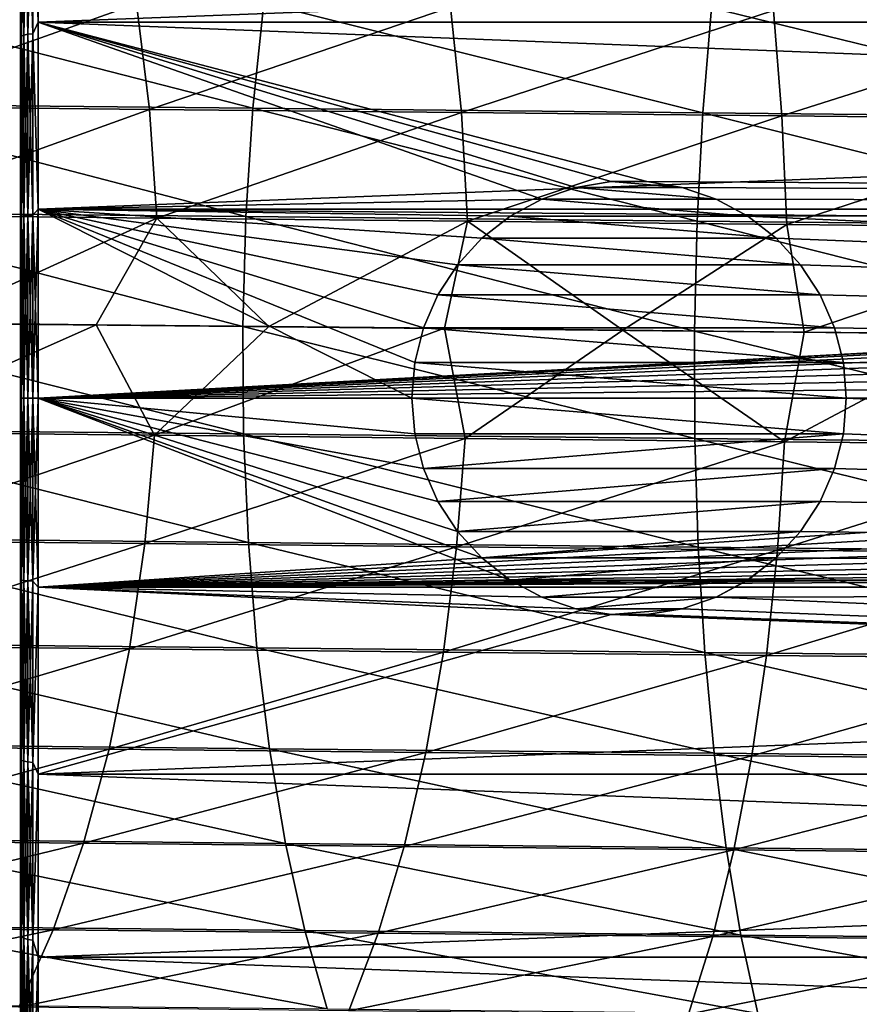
# Model space of a CAD drawing. Header units: metres. Extents: x -22 to 237, y -22 to 22.
# Tile 18 of 80: x 36 to 45, y -7 to 4. Entities that reach past the tile are written whole.
import ezdxf

# ---------------------------------------------------------------- set-up
doc = ezdxf.new("R2010")
doc.units = ezdxf.units.M
doc.layers.add('solid_KKK', color=7, linetype='CONTINUOUS')

msp = doc.modelspace()

# ---------------------------------------------------------------- linework, layer by layer
at = {"layer": 'solid_KKK'}
for points in [[(120.987495, -15, 265.399994), (120.987495, 15, 265.399994), (19.974985, 15, 265.399994)], [(120.987495, -15, 265.399994), (19.974985, 15, 265.399994), (19.974985, -15, 265.399994)], [(19.974985, -15, 250.300003), (19.974985, 15, 250.300003), (120.987495, 15, 250.300003)], [(19.974985, -15, 250.300003), (120.987495, 15, 250.300003), (120.987495, -15, 250.300003)], [(35.549999, 6.367647, 172.325912), (35.549999, 6.367672, 131.674088), (35.549999, 4.276938, 131.13382)], [(35.559788, 6.201004, 131.558029), (35.549999, 4.276938, 131.13382), (35.549999, 6.367672, 131.674088)], [(35.549999, 4.276904, 172.86618), (35.549999, 6.367647, 172.325912), (35.549999, 4.276938, 131.13382)], [(35.559788, 6.201004, 172.441971), (35.549999, 6.367647, 172.325912), (35.549999, 4.276904, 172.86618)], [(35.688377, 6.238296, 172.564911), (35.75, 4.327918, 173.059891), (35.75, 6.436306, 172.513992)], [(35.688377, 6.238296, 131.435089), (35.75, 6.436306, 131.486008), (35.75, 4.327918, 130.940109)], [(35.75, 6.436306, 131.486008), (91.050003, 6.436311, 131.486008), (91.050003, 4.32792, 130.940109)], [(35.75, 4.327918, 173.059891), (91.050003, 4.32792, 173.059891), (91.050003, 6.436311, 172.513992)], [(35.75, 6.436306, 172.513992), (35.75, 4.327918, 173.059891), (91.050003, 6.436311, 172.513992)], [(35.75, 4.327918, 130.940109), (35.75, 6.436306, 131.486008), (91.050003, 4.32792, 130.940109)], [(35.688377, 6.238296, 131.435089), (35.688377, 4.192544, 130.922653), (35.632545, 6.230054, 131.462265)], [(35.688377, 6.238296, 172.564911), (35.632545, 6.230054, 172.537735), (35.632545, 4.187005, 173.0495)], [(35.688377, 4.192544, 173.077347), (35.688377, 6.238296, 172.564911), (35.632545, 4.187005, 173.0495)], [(35.688377, 4.192544, 173.077347), (35.75, 4.327918, 173.059891), (35.688377, 6.238296, 172.564911)], [(35.688377, 6.238296, 131.435089), (35.75, 4.327918, 130.940109), (35.688377, 4.192544, 130.922653)], [(35.559788, 6.201004, 131.558029), (35.559788, 4.167481, 131.04866), (35.549999, 4.276938, 131.13382)], [(35.559788, 4.167481, 172.95134), (35.559788, 6.201004, 172.441971), (35.549999, 4.276904, 172.86618)], [(35.588234, 6.217204, 131.504623), (35.588234, 4.178368, 130.993927), (35.559788, 6.201004, 131.558029)], [(35.588234, 6.217204, 172.495377), (35.559788, 6.201004, 172.441971), (35.559788, 4.167481, 172.95134)], [(35.588234, 4.178368, 173.006073), (35.588234, 6.217204, 172.495377), (35.559788, 4.167481, 172.95134)], [(35.588234, 4.178368, 130.993927), (35.559788, 4.167481, 131.04866), (35.559788, 6.201004, 131.558029)], [(35.632545, 6.230054, 131.462265), (35.632545, 4.187005, 130.9505), (35.588234, 6.217204, 131.504623)], [(35.632545, 6.230054, 172.537735), (35.588234, 6.217204, 172.495377), (35.588234, 4.178368, 173.006073)], [(35.632545, 4.187005, 173.0495), (35.632545, 6.230054, 172.537735), (35.588234, 4.178368, 173.006073)], [(35.632545, 4.187005, 130.9505), (35.588234, 4.178368, 130.993927), (35.588234, 6.217204, 131.504623)], [(35.688377, 4.192544, 130.922653), (35.632545, 4.187005, 130.9505), (35.632545, 6.230054, 131.462265)], [(33.160973, 3.388436, 635.973572), (38.223396, 3.336267, 637.757324), (33.311565, 4.598697, 635.622192)], [(38.223396, 3.336267, 637.757324), (38.348557, 4.54679, 637.396973), (33.311565, 4.598697, 635.622192)], [(33.394062, 4.573242, 613.944458), (36.884453, 4.537167, 615.768616), (33.566723, 3.358701, 613.618896)], [(36.884453, 4.537167, 615.768616), (37.033432, 3.32287, 615.430664), (33.566723, 3.358701, 613.618896)], [(36.884453, 4.537167, 615.768616), (40.496075, 4.499896, 617.33905), (37.033432, 3.32287, 615.430664)], [(38.223396, 3.336267, 637.757324), (43.400169, 3.282992, 639.175354), (38.348557, 4.54679, 637.396973)], [(43.400169, 3.282992, 639.175354), (43.499317, 4.493783, 638.807861), (38.348557, 4.54679, 637.396973)], [(40.496075, 4.499896, 617.33905), (40.620552, 3.285851, 616.990479), (37.033432, 3.32287, 615.430664)], [(40.496075, 4.499896, 617.33905), (44.210522, 4.461617, 618.647827), (40.620552, 3.285851, 616.990479)], [(44.210522, 4.461617, 618.647827), (44.309799, 3.247833, 618.290405), (40.620552, 3.285851, 616.990479)], [(43.400169, 3.282992, 639.175354), (48.664909, 3.228882, 640.220459), (43.499317, 4.493783, 638.807861)], [(48.664909, 3.228882, 640.220459), (48.737602, 4.439945, 639.847717), (43.499317, 4.493783, 638.807861)], [(44.210522, 4.461617, 618.647827), (48.008873, 4.422528, 619.688293), (44.309799, 3.247833, 618.290405)], [(48.008873, 4.422528, 619.688293), (48.082382, 3.209009, 619.323792), (44.309799, 3.247833, 618.290405)], [(35.688377, 4.192544, 173.077347), (35.75, 2.175119, 173.389694), (35.75, 4.327918, 173.059891)], [(35.688377, 4.192544, 130.922653), (35.75, 4.327918, 130.940109), (35.75, 2.175119, 130.610306)], [(35.75, 4.327918, 130.940109), (91.050003, 4.32792, 130.940109), (91.050003, 2.17512, 130.610306)], [(35.75, 2.175119, 173.389694), (91.050003, 2.17512, 173.389694), (91.050003, 4.32792, 173.059891)], [(35.75, 4.327918, 173.059891), (35.75, 2.175119, 173.389694), (91.050003, 4.32792, 173.059891)], [(42.755779, 2.491517, 130.644852), (35.75, 4.327918, 130.940109), (91.050003, 2.17512, 130.610306)], [(41.547291, 2.290096, 130.622314), (35.75, 2.175119, 130.610306), (35.75, 4.327918, 130.940109)], [(41.937511, 2.4238, 130.637054), (41.547291, 2.290096, 130.622314), (35.75, 4.327918, 130.940109)], [(42.343868, 2.491485, 130.644852), (41.937511, 2.4238, 130.637054), (35.75, 4.327918, 130.940109)], [(42.755779, 2.491517, 130.644852), (42.343868, 2.491485, 130.644852), (35.75, 4.327918, 130.940109)], [(35.549999, 4.276904, 172.86618), (35.549999, 4.276938, 131.13382), (35.549999, 2.144736, 130.808258)], [(35.559788, 4.167481, 131.04866), (35.549999, 2.144736, 130.808258), (35.549999, 4.276938, 131.13382)], [(35.549999, 2.144703, 173.191757), (35.549999, 4.276904, 172.86618), (35.549999, 2.144736, 130.808258)], [(35.559788, 4.167481, 172.95134), (35.549999, 4.276904, 172.86618), (35.549999, 2.144703, 173.191757)], [(35.559788, 4.167481, 131.04866), (35.559788, 2.093823, 130.741058), (35.549999, 2.144736, 130.808258)], [(35.559788, 2.093823, 173.258942), (35.559788, 4.167481, 172.95134), (35.549999, 2.144703, 173.191757)], [(35.588234, 4.178368, 130.993927), (35.588234, 2.099293, 130.685516), (35.559788, 4.167481, 131.04866)], [(35.588234, 4.178368, 173.006073), (35.559788, 4.167481, 172.95134), (35.559788, 2.093823, 173.258942)], [(35.588234, 2.099293, 173.314484), (35.588234, 4.178368, 173.006073), (35.559788, 2.093823, 173.258942)], [(35.588234, 2.099293, 130.685516), (35.559788, 2.093823, 130.741058), (35.559788, 4.167481, 131.04866)], [(35.632545, 4.187005, 130.9505), (35.632545, 2.103632, 130.641464), (35.588234, 4.178368, 130.993927)], [(35.632545, 4.187005, 173.0495), (35.588234, 4.178368, 173.006073), (35.588234, 2.099293, 173.314484)], [(35.632545, 2.103632, 173.358536), (35.632545, 4.187005, 173.0495), (35.588234, 2.099293, 173.314484)], [(35.632545, 2.103632, 130.641464), (35.588234, 2.099293, 130.685516), (35.588234, 4.178368, 130.993927)], [(35.688377, 4.192544, 130.922653), (35.688377, 2.106415, 130.613205), (35.632545, 4.187005, 130.9505)], [(35.688377, 4.192544, 173.077347), (35.632545, 4.187005, 173.0495), (35.632545, 2.103632, 173.358536)], [(35.688377, 2.106415, 173.386795), (35.688377, 4.192544, 173.077347), (35.632545, 2.103632, 173.358536)], [(35.688377, 2.106415, 130.613205), (35.632545, 2.103632, 130.641464), (35.632545, 4.187005, 130.9505)], [(35.688377, 2.106415, 173.386795), (35.75, 2.175119, 173.389694), (35.688377, 4.192544, 173.077347)], [(35.688377, 4.192544, 130.922653), (35.75, 2.175119, 130.610306), (35.688377, 2.106415, 130.613205)], [(33.064484, 2.140909, 636.18634), (38.142315, 2.088581, 637.975525), (33.160973, 3.388436, 635.973572)], [(38.142315, 2.088581, 637.975525), (38.223396, 3.336267, 637.757324), (33.160973, 3.388436, 635.973572)], [(33.566723, 3.358701, 613.618896), (37.033432, 3.32287, 615.430664), (33.665302, 2.108591, 613.422913)], [(37.033432, 3.32287, 615.430664), (37.117764, 2.072908, 615.227234), (33.665302, 2.108591, 613.422913)], [(37.033432, 3.32287, 615.430664), (40.620552, 3.285851, 616.990479), (37.117764, 2.072908, 615.227234)], [(38.142315, 2.088581, 637.975525), (43.334843, 2.035144, 639.397888), (38.223396, 3.336267, 637.757324)], [(43.334843, 2.035144, 639.397888), (43.400169, 3.282992, 639.175354), (38.223396, 3.336267, 637.757324)], [(40.620552, 3.285851, 616.990479), (40.69014, 2.036041, 616.78064), (37.117764, 2.072908, 615.227234)], [(40.620552, 3.285851, 616.990479), (44.309799, 3.247833, 618.290405), (40.69014, 2.036041, 616.78064)], [(44.309799, 3.247833, 618.290405), (44.364223, 1.998179, 618.075195), (40.69014, 2.036041, 616.78064)], [(43.334843, 2.035144, 639.397888), (48.615604, 1.98087, 640.446167), (43.400169, 3.282992, 639.175354)], [(48.615604, 1.98087, 640.446167), (48.664909, 3.228882, 640.220459), (43.400169, 3.282992, 639.175354)], [(44.309799, 3.247833, 618.290405), (48.082382, 3.209009, 619.323792), (44.364223, 1.998179, 618.075195)], [(48.082382, 3.209009, 619.323792), (48.121296, 1.959514, 619.104309), (44.364223, 1.998179, 618.075195)], [(41.54739, 2.290148, 130.823486), (41.547291, 2.290096, 130.622314), (41.937511, 2.4238, 130.637054)], [(41.937675, 2.423852, 130.838364), (41.54739, 2.290148, 130.823486), (41.937511, 2.4238, 130.637054)], [(43.552608, 2.290148, 130.823486), (41.54739, 2.290148, 130.823486), (41.937675, 2.423852, 130.838364)], [(41.937675, 2.423852, 130.838364), (41.937511, 2.4238, 130.637054), (42.343868, 2.491485, 130.644852)], [(42.344093, 2.491506, 130.846222), (41.937675, 2.423852, 130.838364), (42.343868, 2.491485, 130.644852)], [(43.162327, 2.423852, 130.838364), (41.937675, 2.423852, 130.838364), (42.344093, 2.491506, 130.846222)], [(43.552608, 2.290148, 130.823486), (41.937675, 2.423852, 130.838364), (43.162327, 2.423852, 130.838364)], [(42.344093, 2.491506, 130.846222), (42.343868, 2.491485, 130.644852), (42.755779, 2.491517, 130.644852)], [(42.755909, 2.491506, 130.846222), (42.344093, 2.491506, 130.846222), (42.755779, 2.491517, 130.644852)], [(43.162327, 2.423852, 130.838364), (42.344093, 2.491506, 130.846222), (42.755909, 2.491506, 130.846222)], [(43.162251, 2.423865, 130.63707), (42.755779, 2.491517, 130.644852), (91.050003, 2.17512, 130.610306)], [(42.755909, 2.491506, 130.846222), (42.755779, 2.491517, 130.644852), (43.162251, 2.423865, 130.63707)], [(43.162327, 2.423852, 130.838364), (42.755909, 2.491506, 130.846222), (43.162251, 2.423865, 130.63707)], [(43.552532, 2.290174, 130.62233), (43.162251, 2.423865, 130.63707), (91.050003, 2.17512, 130.610306)], [(43.162327, 2.423852, 130.838364), (43.162251, 2.423865, 130.63707), (43.552532, 2.290174, 130.62233)], [(43.552608, 2.290148, 130.823486), (43.162327, 2.423852, 130.838364), (43.552532, 2.290174, 130.62233)], [(41.547291, 2.290096, 130.622314), (41.183624, 2.093568, 130.602173), (35.75, 2.175119, 130.610306)], [(41.183773, 2.093662, 130.803146), (41.183624, 2.093568, 130.602173), (41.547291, 2.290096, 130.622314)], [(41.54739, 2.290148, 130.823486), (41.183773, 2.093662, 130.803146), (41.547291, 2.290096, 130.622314)], [(43.916229, 2.093662, 130.803146), (41.183773, 2.093662, 130.803146), (41.54739, 2.290148, 130.823486)], [(43.916229, 2.093662, 130.803146), (41.54739, 2.290148, 130.823486), (43.552608, 2.290148, 130.823486)], [(43.916218, 2.09367, 130.602188), (43.552532, 2.290174, 130.62233), (91.050003, 2.17512, 130.610306)], [(43.552608, 2.290148, 130.823486), (43.552532, 2.290174, 130.62233), (43.916218, 2.09367, 130.602188)], [(43.916229, 2.093662, 130.803146), (43.552608, 2.290148, 130.823486), (43.916218, 2.09367, 130.602188)], [(35.688377, 0, 173.490265), (35.75, 0, 173.5), (35.75, 2.175119, 173.389694)], [(35.688377, 0, 173.490265), (35.75, 2.175119, 173.389694), (35.688377, 2.106415, 173.386795)], [(35.688377, 2.106415, 130.613205), (35.75, 2.175119, 130.610306), (35.75, 0, 130.5)], [(35.75, 2.175119, 173.389694), (70.550003, 1.9, 173.415878), (91.050003, 2.17512, 173.389694)], [(35.75, 2.175119, 173.389694), (35.75, 0, 173.5), (70.550003, 1.9, 173.415878)], [(40.049999, 0, 130.5), (35.75, 0, 130.5), (35.75, 2.175119, 130.610306)], [(40.083935, 0.410493, 130.503922), (40.049999, 0, 130.5), (35.75, 2.175119, 130.610306)], [(40.184914, 0.810141, 130.515274), (40.083935, 0.410493, 130.503922), (35.75, 2.175119, 130.610306)], [(40.350517, 1.188386, 130.532867), (40.184914, 0.810141, 130.515274), (35.75, 2.175119, 130.610306)], [(40.576599, 1.534826, 130.554855), (40.350517, 1.188386, 130.532867), (35.75, 2.175119, 130.610306)], [(40.856934, 1.839435, 130.578827), (40.576599, 1.534826, 130.554855), (35.75, 2.175119, 130.610306)], [(41.183624, 2.093568, 130.602173), (40.856934, 1.839435, 130.578827), (35.75, 2.175119, 130.610306)], [(43.916218, 2.09367, 130.602188), (91.050003, 2.17512, 130.610306), (91.050003, 0, 130.5)], [(33.064484, 2.140909, 636.18634), (33.023521, 0.875614, 636.257385), (38.106506, 0.823233, 638.048401)], [(33.064484, 2.140909, 636.18634), (38.106506, 0.823233, 638.048401), (38.142315, 2.088581, 637.975525)], [(33.665302, 2.108591, 613.422913), (37.117764, 2.072908, 615.227234), (34.472809, 0.864786, 613.796936)], [(37.117764, 2.072908, 615.227234), (36.418961, 0.844672, 614.811707), (34.472809, 0.864786, 613.796936)], [(35.549999, 2.144703, 173.191757), (35.549999, 2.144736, 130.808258), (35.549999, 0, 130.699997)], [(35.559788, 0, 130.638199), (35.549999, 0, 130.699997), (35.549999, 2.144736, 130.808258)], [(35.559788, 2.093823, 130.741058), (35.559788, 0, 130.638199), (35.549999, 2.144736, 130.808258)], [(35.549999, 0, 173.300003), (35.549999, 2.144703, 173.191757), (35.549999, 0, 130.699997)], [(35.559788, 2.093823, 173.258942), (35.549999, 2.144703, 173.191757), (35.549999, 0, 173.300003)], [(35.559788, 0, 173.361801), (35.559788, 2.093823, 173.258942), (35.549999, 0, 173.300003)], [(35.588234, 2.099293, 130.685516), (35.588234, 0, 130.582397), (35.559788, 2.093823, 130.741058)], [(35.588234, 2.099293, 173.314484), (35.559788, 2.093823, 173.258942), (35.559788, 0, 173.361801)], [(35.588234, 0, 173.417603), (35.588234, 2.099293, 173.314484), (35.559788, 0, 173.361801)], [(35.588234, 0, 130.582397), (35.559788, 0, 130.638199), (35.559788, 2.093823, 130.741058)], [(35.632545, 2.103632, 130.641464), (35.632545, 0, 130.538116), (35.588234, 2.099293, 130.685516)], [(35.632545, 2.103632, 173.358536), (35.588234, 2.099293, 173.314484), (35.588234, 0, 173.417603)], [(35.632545, 0, 173.461884), (35.632545, 2.103632, 173.358536), (35.588234, 0, 173.417603)], [(35.632545, 0, 130.538116), (35.588234, 0, 130.582397), (35.588234, 2.099293, 130.685516)], [(35.688377, 2.106415, 130.613205), (35.688377, 0, 130.509735), (35.632545, 2.103632, 130.641464)], [(35.688377, 2.106415, 173.386795), (35.632545, 2.103632, 173.358536), (35.632545, 0, 173.461884)], [(35.688377, 0, 173.490265), (35.688377, 2.106415, 173.386795), (35.632545, 0, 173.461884)], [(35.688377, 0, 130.509735), (35.632545, 0, 130.538116), (35.632545, 2.103632, 130.641464)], [(35.688377, 2.106415, 130.613205), (35.75, 0, 130.5), (35.688377, 0, 130.509735)], [(37.117764, 2.072908, 615.227234), (38.404392, 0.824169, 615.747375), (36.418961, 0.844672, 614.811707)], [(37.117764, 2.072908, 615.227234), (40.69014, 2.036041, 616.78064), (38.404392, 0.824169, 615.747375)], [(38.142315, 2.088581, 637.975525), (38.106506, 0.823233, 638.048401), (43.304306, 0.769742, 639.472168)], [(38.142315, 2.088581, 637.975525), (43.304306, 0.769742, 639.472168), (43.334843, 2.035144, 639.397888)], [(40.857029, 1.839524, 130.779572), (40.856934, 1.839435, 130.578827), (41.183624, 2.093568, 130.602173)], [(41.183773, 2.093662, 130.803146), (40.857029, 1.839524, 130.779572), (41.183624, 2.093568, 130.602173)], [(44.24297, 1.839524, 130.779572), (40.857029, 1.839524, 130.779572), (41.183773, 2.093662, 130.803146)], [(44.24297, 1.839524, 130.779572), (41.183773, 2.093662, 130.803146), (43.916229, 2.093662, 130.803146)], [(44.242939, 1.839553, 130.578842), (43.916218, 2.09367, 130.602188), (91.050003, 0, 130.5)], [(43.916229, 2.093662, 130.803146), (43.916218, 2.09367, 130.602188), (44.242939, 1.839553, 130.578842)], [(44.24297, 1.839524, 130.779572), (43.916229, 2.093662, 130.803146), (44.242939, 1.839553, 130.578842)], [(40.69014, 2.036041, 616.78064), (40.425888, 0.803312, 616.602295), (38.404392, 0.824169, 615.747375)], [(40.69014, 2.036041, 616.78064), (42.480164, 0.782134, 617.375061), (40.425888, 0.803312, 616.602295)], [(40.69014, 2.036041, 616.78064), (44.364223, 1.998179, 618.075195), (42.480164, 0.782134, 617.375061)], [(44.364223, 1.998179, 618.075195), (44.563892, 0.760668, 618.064575), (42.480164, 0.782134, 617.375061)], [(43.334843, 2.035144, 639.397888), (43.304306, 0.769742, 639.472168), (48.590427, 0.715413, 640.521545)], [(43.334843, 2.035144, 639.397888), (48.590427, 0.715413, 640.521545), (48.615604, 1.98087, 640.446167)], [(44.364223, 1.998179, 618.075195), (48.121296, 1.959514, 619.104309), (44.563892, 0.760668, 618.064575)], [(48.121296, 1.959514, 619.104309), (46.673691, 0.738951, 618.669556), (44.563892, 0.760668, 618.064575)], [(35.75, 0, 173.5), (70.220161, 1.871143, 173.418427), (70.550003, 1.9, 173.415878)], [(35.75, 0, 173.5), (69.900421, 1.785504, 173.425735), (70.220161, 1.871143, 173.418427)], [(40.576618, 1.534851, 130.755386), (40.576599, 1.534826, 130.554855), (40.856934, 1.839435, 130.578827)], [(40.857029, 1.839524, 130.779572), (40.576618, 1.534851, 130.755386), (40.856934, 1.839435, 130.578827)], [(44.52338, 1.534851, 130.755386), (40.576618, 1.534851, 130.755386), (40.857029, 1.839524, 130.779572)], [(44.52338, 1.534851, 130.755386), (40.857029, 1.839524, 130.779572), (44.24297, 1.839524, 130.779572)], [(44.523323, 1.53493, 130.554855), (44.242939, 1.839553, 130.578842), (91.050003, 0, 130.5)], [(44.24297, 1.839524, 130.779572), (44.242939, 1.839553, 130.578842), (44.523323, 1.53493, 130.554855)], [(44.52338, 1.534851, 130.755386), (44.24297, 1.839524, 130.779572), (44.523323, 1.53493, 130.554855)], [(35.75, 0, 173.5), (69.600082, 1.645496, 173.436935), (69.900421, 1.785504, 173.425735)], [(35.75, 0, 173.5), (69.328453, 1.455266, 173.450699), (69.600082, 1.645496, 173.436935)], [(40.350536, 1.188429, 130.73317), (40.350517, 1.188386, 130.532867), (40.576599, 1.534826, 130.554855)], [(40.576618, 1.534851, 130.755386), (40.350536, 1.188429, 130.73317), (40.576599, 1.534826, 130.554855)], [(44.749462, 1.188429, 130.73317), (40.350536, 1.188429, 130.73317), (40.576618, 1.534851, 130.755386)], [(44.749462, 1.188429, 130.73317), (40.576618, 1.534851, 130.755386), (44.52338, 1.534851, 130.755386)], [(44.749443, 1.188465, 130.532867), (44.523323, 1.53493, 130.554855), (91.050003, 0, 130.5)], [(44.52338, 1.534851, 130.755386), (44.523323, 1.53493, 130.554855), (44.749443, 1.188465, 130.532867)], [(44.749462, 1.188429, 130.73317), (44.52338, 1.534851, 130.755386), (44.749443, 1.188465, 130.532867)], [(35.75, 0, 173.5), (69.094086, 1.220773, 173.465317), (69.328453, 1.455266, 173.450699)], [(35.75, 0, 173.5), (68.90403, 0.949102, 173.479034), (69.094086, 1.220773, 173.465317)], [(40.184921, 0.810185, 130.715408), (40.184914, 0.810141, 130.515274), (40.350517, 1.188386, 130.532867)], [(40.350536, 1.188429, 130.73317), (40.184921, 0.810185, 130.715408), (40.350517, 1.188386, 130.532867)], [(44.915081, 0.810185, 130.715408), (40.184921, 0.810185, 130.715408), (40.350536, 1.188429, 130.73317)], [(44.915081, 0.810185, 130.715408), (40.350536, 1.188429, 130.73317), (44.749462, 1.188429, 130.73317)], [(44.915062, 0.81021, 130.515274), (44.749443, 1.188465, 130.532867), (91.050003, 0, 130.5)], [(44.749462, 1.188429, 130.73317), (44.749443, 1.188465, 130.532867), (44.915062, 0.81021, 130.515274)], [(44.915081, 0.810185, 130.715408), (44.749462, 1.188429, 130.73317), (44.915062, 0.81021, 130.515274)], [(35.75, 0, 173.5), (68.764244, 0.64889, 173.490204), (68.90403, 0.949102, 173.479034)], [(38.11562, -0.412315, 637.978577), (38.106506, 0.823233, 638.048401), (33.023521, 0.875614, 636.257385)], [(33.037544, -0.359984, 636.18927), (38.11562, -0.412315, 637.978577), (33.023521, 0.875614, 636.257385)], [(34.472809, 0.864786, 613.796936), (36.418961, 0.844672, 614.811707), (33.637894, -0.392298, 613.425598)], [(36.418961, 0.844672, 614.811707), (37.090584, -0.427983, 615.230042), (33.637894, -0.392298, 613.425598)], [(36.418961, 0.844672, 614.811707), (38.404392, 0.824169, 615.747375), (37.090584, -0.427983, 615.230042)], [(38.404392, 0.824169, 615.747375), (40.425888, 0.803312, 616.602295), (37.090584, -0.427983, 615.230042)], [(40.425888, 0.803312, 616.602295), (40.663197, -0.464853, 616.783569), (37.090584, -0.427983, 615.230042)], [(43.308395, -0.465754, 639.401001), (43.304306, 0.769742, 639.472168), (38.106506, 0.823233, 638.048401)], [(38.11562, -0.412315, 637.978577), (43.308395, -0.465754, 639.401001), (38.106506, 0.823233, 638.048401)], [(40.184921, 0.810185, 130.715408), (40.083931, 0.410482, 130.703964), (40.184914, 0.810141, 130.515274)], [(45.016071, 0.410481, 130.703964), (40.083931, 0.410482, 130.703964), (40.184921, 0.810185, 130.715408)], [(40.083931, 0.410482, 130.703964), (40.083935, 0.410493, 130.503922), (40.184914, 0.810141, 130.515274)], [(45.016071, 0.410481, 130.703964), (40.184921, 0.810185, 130.715408), (44.915081, 0.810185, 130.715408)], [(40.425888, 0.803312, 616.602295), (42.480164, 0.782134, 617.375061), (40.663197, -0.464853, 616.783569)], [(45.016056, 0.410544, 130.503922), (44.915062, 0.81021, 130.515274), (91.050003, 0, 130.5)], [(44.915081, 0.810185, 130.715408), (44.915062, 0.81021, 130.515274), (45.016056, 0.410544, 130.503922)], [(45.016071, 0.410481, 130.703964), (44.915081, 0.810185, 130.715408), (45.016056, 0.410544, 130.503922)], [(42.480164, 0.782134, 617.375061), (44.337528, -0.502717, 618.078186), (40.663197, -0.464853, 616.783569)], [(42.480164, 0.782134, 617.375061), (44.563892, 0.760668, 618.064575), (44.337528, -0.502717, 618.078186)], [(48.589413, -0.520031, 640.449341), (48.590427, 0.715413, 640.521545), (43.304306, 0.769742, 639.472168)], [(43.308395, -0.465754, 639.401001), (48.589413, -0.520031, 640.449341), (43.304306, 0.769742, 639.472168)], [(44.563892, 0.760668, 618.064575), (46.673691, 0.738951, 618.669556), (44.337528, -0.502717, 618.078186)], [(46.673691, 0.738951, 618.669556), (48.094849, -0.541384, 619.107422), (44.337528, -0.502717, 618.078186)], [(35.75, 0, 173.5), (68.678764, 0.329345, 173.497482), (68.764244, 0.64889, 173.490204)], [(40.049999, 0, 130.699997), (40.049999, 0, 130.5), (40.083935, 0.410493, 130.503922)], [(40.083931, 0.410482, 130.703964), (40.049999, 0, 130.699997), (40.083935, 0.410493, 130.503922)], [(40.083931, 0.410482, 130.703964), (45.049999, 0, 130.699997), (40.049999, 0, 130.699997)], [(45.016071, 0.410481, 130.703964), (45.049999, 0, 130.699997), (40.083931, 0.410482, 130.703964)], [(45.016056, 0.410544, 130.503922), (91.050003, 0, 130.5), (45.049999, 0, 130.5)], [(45.016071, 0.410481, 130.703964), (45.016056, 0.410544, 130.503922), (45.049999, 0, 130.5)], [(45.016071, 0.410481, 130.703964), (45.049999, 0, 130.5), (45.049999, 0, 130.699997)], [(35.75, 0, 173.5), (68.650002, 0, 173.5), (68.678764, 0.329345, 173.497482)], [(35.549999, -2.144703, 130.808243), (35.549999, 0, 173.300003), (35.549999, 0, 130.699997)], [(35.559788, -2.093823, 130.741058), (35.549999, -2.144703, 130.808243), (35.549999, 0, 130.699997)], [(35.559788, -2.093823, 130.741058), (35.549999, 0, 130.699997), (35.559788, 0, 130.638199)], [(35.549999, -2.144703, 130.808243), (35.549999, -2.144736, 173.191742), (35.549999, 0, 173.300003)], [(35.559788, 0, 173.361801), (35.549999, 0, 173.300003), (35.549999, -2.144736, 173.191742)], [(35.559788, -2.093823, 173.258942), (35.559788, 0, 173.361801), (35.549999, -2.144736, 173.191742)], [(35.559788, -2.093823, 173.258942), (35.588234, 0, 173.417603), (35.559788, 0, 173.361801)], [(35.588234, -2.099293, 173.314484), (35.588234, 0, 173.417603), (35.559788, -2.093823, 173.258942)], [(35.588234, -2.099293, 173.314484), (35.632545, 0, 173.461884), (35.588234, 0, 173.417603)], [(35.632545, -2.103632, 173.358536), (35.632545, 0, 173.461884), (35.588234, -2.099293, 173.314484)], [(35.632545, -2.103632, 173.358536), (35.688377, 0, 173.490265), (35.632545, 0, 173.461884)], [(35.688377, -2.106415, 173.386795), (35.688377, 0, 173.490265), (35.632545, -2.103632, 173.358536)], [(35.688377, -2.106415, 173.386795), (35.75, -2.175119, 173.389694), (35.75, 0, 173.5)], [(35.688377, -2.106415, 173.386795), (35.75, 0, 173.5), (35.688377, 0, 173.490265)], [(35.688377, 0, 130.509735), (35.75, 0, 130.5), (35.75, -2.175119, 130.610306)], [(35.75, -2.175119, 173.389694), (68.650002, 0, 173.5), (35.75, 0, 173.5)], [(40.083946, -0.410548, 130.503922), (35.75, 0, 130.5), (40.049999, 0, 130.5)], [(41.183796, -2.093679, 130.602188), (35.75, -2.175119, 130.610306), (35.75, 0, 130.5)], [(40.857071, -1.839564, 130.578842), (41.183796, -2.093679, 130.602188), (35.75, 0, 130.5)], [(40.576687, -1.53494, 130.554855), (40.857071, -1.839564, 130.578842), (35.75, 0, 130.5)], [(40.350563, -1.188472, 130.532867), (40.576687, -1.53494, 130.554855), (35.75, 0, 130.5)], [(40.18494, -0.810217, 130.515274), (40.350563, -1.188472, 130.532867), (35.75, 0, 130.5)], [(40.083946, -0.410548, 130.503922), (40.18494, -0.810217, 130.515274), (35.75, 0, 130.5)], [(40.083927, -0.410474, 130.703964), (40.083946, -0.410548, 130.503922), (40.049999, 0, 130.5)], [(40.049999, 0, 130.699997), (40.083927, -0.410474, 130.703964), (40.049999, 0, 130.5)], [(40.049999, 0, 130.699997), (45.049999, 0, 130.699997), (45.016071, -0.410486, 130.703964)], [(40.049999, 0, 130.699997), (45.016071, -0.410486, 130.703964), (40.083927, -0.410474, 130.703964)], [(45.016064, -0.410486, 130.503922), (45.049999, 0, 130.5), (91.050003, -2.17512, 130.610306)], [(45.049999, 0, 130.699997), (45.049999, 0, 130.5), (45.016064, -0.410486, 130.503922)], [(91.050003, -2.17512, 130.610306), (45.049999, 0, 130.5), (91.050003, 0, 130.5)], [(35.588234, -2.099293, 130.685516), (35.559788, 0, 130.638199), (35.588234, 0, 130.582397)], [(35.588234, -2.099293, 130.685516), (35.559788, -2.093823, 130.741058), (35.559788, 0, 130.638199)], [(35.632545, -2.103632, 130.641464), (35.588234, 0, 130.582397), (35.632545, 0, 130.538116)], [(35.632545, -2.103632, 130.641464), (35.588234, -2.099293, 130.685516), (35.588234, 0, 130.582397)], [(35.688377, -2.106415, 130.613205), (35.632545, 0, 130.538116), (35.688377, 0, 130.509735)], [(35.688377, -2.106415, 130.613205), (35.632545, -2.103632, 130.641464), (35.632545, 0, 130.538116)], [(35.688377, -2.106415, 130.613205), (35.688377, 0, 130.509735), (35.75, -2.175119, 130.610306)], [(68.678795, -0.329519, 173.497482), (68.650002, 0, 173.5), (35.75, -2.175119, 173.389694)], [(45.016071, -0.410486, 130.703964), (45.049999, 0, 130.699997), (45.016064, -0.410486, 130.503922)], [(68.764336, -0.649132, 173.490204), (68.678795, -0.329519, 173.497482), (35.75, -2.175119, 173.389694)], [(38.17004, -1.661969, 637.763367), (38.11562, -0.412315, 637.978577), (33.037544, -0.359984, 636.18927)], [(33.107128, -1.609795, 635.979431), (38.17004, -1.661969, 637.763367), (33.037544, -0.359984, 636.18927)], [(33.637894, -0.392298, 613.425598), (37.090584, -0.427983, 615.230042), (33.511944, -1.63952, 613.624329)], [(37.090584, -0.427983, 615.230042), (36.979115, -1.675355, 615.436279), (33.511944, -1.63952, 613.624329)], [(37.090584, -0.427983, 615.230042), (40.663197, -0.464853, 616.783569), (36.979115, -1.675355, 615.436279)], [(43.347313, -1.715249, 639.181519), (43.308395, -0.465754, 639.401001), (38.11562, -0.412315, 637.978577)], [(38.17004, -1.661969, 637.763367), (43.347313, -1.715249, 639.181519), (38.11562, -0.412315, 637.978577)], [(40.083927, -0.410474, 130.703964), (40.184917, -0.810174, 130.715408), (40.083946, -0.410548, 130.503922)], [(40.083927, -0.410474, 130.703964), (45.016071, -0.410486, 130.703964), (40.184917, -0.810174, 130.715408)], [(40.184917, -0.810174, 130.715408), (40.18494, -0.810217, 130.515274), (40.083946, -0.410548, 130.503922)], [(40.184917, -0.810174, 130.715408), (45.016071, -0.410486, 130.703964), (44.915077, -0.810191, 130.715408)], [(44.915077, -0.810191, 130.715408), (45.016071, -0.410486, 130.703964), (44.915089, -0.810131, 130.515274)], [(44.915089, -0.810131, 130.515274), (45.016064, -0.410486, 130.503922), (91.050003, -2.17512, 130.610306)], [(45.016071, -0.410486, 130.703964), (45.016064, -0.410486, 130.503922), (44.915089, -0.810131, 130.515274)], [(40.663197, -0.464853, 616.783569), (40.566708, -1.712379, 616.996338), (36.979115, -1.675355, 615.436279)], [(40.663197, -0.464853, 616.783569), (44.337528, -0.502717, 618.078186), (40.566708, -1.712379, 616.996338)], [(44.337528, -0.502717, 618.078186), (44.256443, -1.750402, 618.296387), (40.566708, -1.712379, 616.996338)], [(48.612556, -1.769363, 640.226746), (48.589413, -0.520031, 640.449341), (43.308395, -0.465754, 639.401001)], [(43.347313, -1.715249, 639.181519), (48.612556, -1.769363, 640.226746), (43.308395, -0.465754, 639.401001)], [(44.337528, -0.502717, 618.078186), (48.094849, -0.541384, 619.107422), (44.256443, -1.750402, 618.296387)], [(48.094849, -0.541384, 619.107422), (48.029522, -1.789232, 619.329956), (44.256443, -1.750402, 618.296387)], [(68.904205, -0.949398, 173.479034), (68.764336, -0.649132, 173.490204), (35.75, -2.175119, 173.389694)], [(40.184917, -0.810174, 130.715408), (40.350533, -1.188417, 130.73317), (40.18494, -0.810217, 130.515274)], [(40.184917, -0.810174, 130.715408), (44.915077, -0.810191, 130.715408), (40.350533, -1.188417, 130.73317)], [(40.350533, -1.188417, 130.73317), (40.350563, -1.188472, 130.532867), (40.18494, -0.810217, 130.515274)], [(40.350533, -1.188417, 130.73317), (44.915077, -0.810191, 130.715408), (44.749458, -1.188436, 130.73317)], [(44.749458, -1.188436, 130.73317), (44.915077, -0.810191, 130.715408), (44.749489, -1.188375, 130.532867)], [(44.749489, -1.188375, 130.532867), (44.915089, -0.810131, 130.515274), (91.050003, -2.17512, 130.610306)], [(44.915077, -0.810191, 130.715408), (44.915089, -0.810131, 130.515274), (44.749489, -1.188375, 130.532867)], [(69.094345, -1.221099, 173.465302), (68.904205, -0.949398, 173.479034), (35.75, -2.175119, 173.389694)], [(69.328918, -1.455663, 173.450668), (69.094345, -1.221099, 173.465302), (35.75, -2.175119, 173.389694)], [(40.350533, -1.188417, 130.73317), (40.576607, -1.534835, 130.755386), (40.350563, -1.188472, 130.532867)], [(40.350533, -1.188417, 130.73317), (44.749458, -1.188436, 130.73317), (40.576607, -1.534835, 130.755386)], [(40.576607, -1.534835, 130.755386), (40.576687, -1.53494, 130.554855), (40.350563, -1.188472, 130.532867)], [(40.576607, -1.534835, 130.755386), (44.749458, -1.188436, 130.73317), (44.523373, -1.534859, 130.755386)], [(44.523373, -1.534859, 130.755386), (44.749458, -1.188436, 130.73317), (44.523411, -1.534812, 130.554855)], [(44.523411, -1.534812, 130.554855), (44.749489, -1.188375, 130.532867), (91.050003, -2.17512, 130.610306)], [(44.749458, -1.188436, 130.73317), (44.749489, -1.188375, 130.532867), (44.523411, -1.534812, 130.554855)], [(69.600616, -1.645805, 173.43692), (69.328918, -1.455663, 173.450668), (35.75, -2.175119, 173.389694)], [(40.576607, -1.534835, 130.755386), (40.85701, -1.839507, 130.779572), (40.576687, -1.53494, 130.554855)], [(40.576607, -1.534835, 130.755386), (44.523373, -1.534859, 130.755386), (40.85701, -1.839507, 130.779572)], [(40.85701, -1.839507, 130.779572), (40.857071, -1.839564, 130.578842), (40.576687, -1.53494, 130.554855)], [(40.85701, -1.839507, 130.779572), (44.523373, -1.534859, 130.755386), (44.242962, -1.839534, 130.779572)], [(44.242962, -1.839534, 130.779572), (44.523373, -1.534859, 130.755386), (44.243084, -1.839418, 130.578827)], [(44.243084, -1.839418, 130.578827), (44.523411, -1.534812, 130.554855), (91.050003, -2.17512, 130.610306)], [(44.523373, -1.534859, 130.755386), (44.523411, -1.534812, 130.554855), (44.243084, -1.839418, 130.578827)], [(38.269321, -2.875753, 637.405884), (38.17004, -1.661969, 637.763367), (33.107128, -1.609795, 635.979431)], [(33.231606, -2.823839, 635.630859), (38.269321, -2.875753, 637.405884), (33.107128, -1.609795, 635.979431)], [(33.511944, -1.63952, 613.624329), (36.979115, -1.675355, 615.436279), (33.312717, -2.849279, 613.952515)], [(36.979115, -1.675355, 615.436279), (36.803787, -2.885361, 615.776978), (33.312717, -2.849279, 613.952515)], [(69.900887, -1.78567, 173.42572), (69.600616, -1.645805, 173.43692), (35.75, -2.175119, 173.389694)], [(36.979115, -1.675355, 615.436279), (40.566708, -1.712379, 616.996338), (36.803787, -2.885361, 615.776978)], [(43.420822, -2.928768, 638.817017), (43.347313, -1.715249, 639.181519), (38.17004, -1.661969, 637.763367)], [(38.269321, -2.875753, 637.405884), (43.420822, -2.928768, 638.817017), (38.17004, -1.661969, 637.763367)], [(70.22049, -1.871203, 173.418411), (69.900887, -1.78567, 173.42572), (35.75, -2.175119, 173.389694)], [(40.566708, -1.712379, 616.996338), (40.416115, -2.92264, 617.347717), (36.803787, -2.885361, 615.776978)], [(40.566708, -1.712379, 616.996338), (44.256443, -1.750402, 618.296387), (40.416115, -2.92264, 617.347717)], [(44.256443, -1.750402, 618.296387), (44.131287, -2.960926, 618.656799), (40.416115, -2.92264, 617.347717)], [(48.659863, -2.982613, 639.856995), (48.612556, -1.769363, 640.226746), (43.347313, -1.715249, 639.181519)], [(43.420822, -2.928768, 638.817017), (48.659863, -2.982613, 639.856995), (43.347313, -1.715249, 639.181519)], [(44.256443, -1.750402, 618.296387), (48.029522, -1.789232, 619.329956), (44.131287, -2.960926, 618.656799)], [(48.029522, -1.789232, 619.329956), (47.930378, -3.000023, 619.697449), (44.131287, -2.960926, 618.656799)], [(70.550003, -1.9, 173.415878), (70.22049, -1.871203, 173.418411), (35.75, -2.175119, 173.389694)], [(85.050003, -1.9, 173.415878), (70.550003, -1.9, 173.415878), (35.75, -2.175119, 173.389694)], [(91.050003, -2.17512, 173.389694), (85.050003, -1.9, 173.415878), (35.75, -2.175119, 173.389694)], [(40.85701, -1.839507, 130.779572), (41.18375, -2.093647, 130.803146), (40.857071, -1.839564, 130.578842)], [(40.85701, -1.839507, 130.779572), (44.242962, -1.839534, 130.779572), (41.18375, -2.093647, 130.803146)], [(41.18375, -2.093647, 130.803146), (41.183796, -2.093679, 130.602188), (40.857071, -1.839564, 130.578842)], [(41.18375, -2.093647, 130.803146), (44.242962, -1.839534, 130.779572), (43.916214, -2.09367, 130.803146)], [(43.916214, -2.09367, 130.803146), (44.242962, -1.839534, 130.779572), (43.916397, -2.093553, 130.602173)], [(43.916397, -2.093553, 130.602173), (44.243084, -1.839418, 130.578827), (91.050003, -2.17512, 130.610306)], [(44.242962, -1.839534, 130.779572), (44.243084, -1.839418, 130.578827), (43.916397, -2.093553, 130.602173)], [(35.559788, -4.167481, 172.95134), (35.559788, -2.093823, 173.258942), (35.549999, -2.144736, 173.191742)], [(35.559788, -2.093823, 130.741058), (35.559788, -4.167481, 131.04866), (35.549999, -2.144703, 130.808243)], [(35.549999, -2.144703, 130.808243), (35.549999, -4.276904, 131.13382), (35.549999, -2.144736, 173.191742)], [(35.559788, -4.167481, 131.04866), (35.549999, -4.276904, 131.13382), (35.549999, -2.144703, 130.808243)], [(35.549999, -4.276904, 131.13382), (35.549999, -4.276938, 172.86618), (35.549999, -2.144736, 173.191742)], [(35.559788, -4.167481, 172.95134), (35.549999, -2.144736, 173.191742), (35.549999, -4.276938, 172.86618)], [(35.588234, -2.099293, 173.314484), (35.559788, -2.093823, 173.258942), (35.559788, -4.167481, 172.95134)], [(35.588234, -4.178368, 130.993927), (35.559788, -4.167481, 131.04866), (35.559788, -2.093823, 130.741058)], [(35.588234, -2.099293, 130.685516), (35.588234, -4.178368, 130.993927), (35.559788, -2.093823, 130.741058)], [(35.588234, -4.178368, 173.006073), (35.588234, -2.099293, 173.314484), (35.559788, -4.167481, 172.95134)], [(35.632545, -2.103632, 173.358536), (35.588234, -2.099293, 173.314484), (35.588234, -4.178368, 173.006073)], [(35.632545, -4.187005, 130.9505), (35.588234, -4.178368, 130.993927), (35.588234, -2.099293, 130.685516)], [(35.632545, -2.103632, 130.641464), (35.632545, -4.187005, 130.9505), (35.588234, -2.099293, 130.685516)], [(35.632545, -4.187005, 173.0495), (35.632545, -2.103632, 173.358536), (35.588234, -4.178368, 173.006073)], [(35.688377, -2.106415, 173.386795), (35.632545, -2.103632, 173.358536), (35.632545, -4.187005, 173.0495)], [(35.688377, -4.192544, 130.922653), (35.632545, -4.187005, 130.9505), (35.632545, -2.103632, 130.641464)], [(35.688377, -2.106415, 130.613205), (35.688377, -4.192544, 130.922653), (35.632545, -2.103632, 130.641464)], [(35.688377, -4.192544, 173.077347), (35.688377, -2.106415, 173.386795), (35.632545, -4.187005, 173.0495)], [(35.688377, -2.106415, 130.613205), (35.75, -2.175119, 130.610306), (35.688377, -4.192544, 130.922653)], [(35.688377, -4.192544, 173.077347), (35.75, -2.175119, 173.389694), (35.688377, -2.106415, 173.386795)], [(41.183796, -2.093679, 130.602188), (41.547482, -2.290182, 130.62233), (35.75, -2.175119, 130.610306)], [(41.18375, -2.093647, 130.803146), (41.547367, -2.290137, 130.823486), (41.183796, -2.093679, 130.602188)], [(41.18375, -2.093647, 130.803146), (43.916214, -2.09367, 130.803146), (41.547367, -2.290137, 130.823486)], [(41.547367, -2.290137, 130.823486), (41.547482, -2.290182, 130.62233), (41.183796, -2.093679, 130.602188)], [(41.547367, -2.290137, 130.823486), (43.916214, -2.09367, 130.803146), (43.552593, -2.290154, 130.823486)], [(43.552593, -2.290154, 130.823486), (43.916214, -2.09367, 130.803146), (43.552734, -2.290085, 130.622314)], [(43.552734, -2.290085, 130.622314), (43.916397, -2.093553, 130.602173), (91.050003, -2.17512, 130.610306)], [(43.916214, -2.09367, 130.803146), (43.916397, -2.093553, 130.602173), (43.552734, -2.290085, 130.622314)], [(35.688377, -4.192544, 130.922653), (35.75, -2.175119, 130.610306), (35.75, -4.327918, 130.940109)], [(35.688377, -4.192544, 173.077347), (35.75, -4.327918, 173.059891), (35.75, -2.175119, 173.389694)], [(42.344261, -2.49152, 130.644852), (35.75, -4.327918, 130.940109), (35.75, -2.175119, 130.610306)], [(41.937778, -2.423872, 130.63707), (42.344261, -2.49152, 130.644852), (35.75, -2.175119, 130.610306)], [(41.547482, -2.290182, 130.62233), (41.937778, -2.423872, 130.63707), (35.75, -2.175119, 130.610306)], [(91.050003, -2.17512, 173.389694), (35.75, -2.175119, 173.389694), (35.75, -4.327918, 173.059891)], [(91.050003, -4.32792, 173.059891), (91.050003, -2.17512, 173.389694), (35.75, -4.327918, 173.059891)], [(43.552734, -2.290085, 130.622314), (91.050003, -2.17512, 130.610306), (91.050003, -4.32792, 130.940109)], [(41.547367, -2.290137, 130.823486), (41.937645, -2.423844, 130.838364), (41.547482, -2.290182, 130.62233)], [(41.547367, -2.290137, 130.823486), (43.552593, -2.290154, 130.823486), (41.937645, -2.423844, 130.838364)], [(41.937645, -2.423844, 130.838364), (41.937778, -2.423872, 130.63707), (41.547482, -2.290182, 130.62233)], [(41.937645, -2.423844, 130.838364), (43.552593, -2.290154, 130.823486), (43.162304, -2.423857, 130.838364)], [(43.162304, -2.423857, 130.838364), (43.552593, -2.290154, 130.823486), (43.162518, -2.423792, 130.637054)], [(43.162518, -2.423792, 130.637054), (43.552734, -2.290085, 130.622314), (91.050003, -4.32792, 130.940109)], [(43.552593, -2.290154, 130.823486), (43.552734, -2.290085, 130.622314), (43.162518, -2.423792, 130.637054)], [(42.344261, -2.49152, 130.644852), (91.050003, -4.32792, 130.940109), (35.75, -4.327918, 130.940109)], [(41.937645, -2.423844, 130.838364), (42.344051, -2.491503, 130.846222), (41.937778, -2.423872, 130.63707)], [(41.937645, -2.423844, 130.838364), (43.162304, -2.423857, 130.838364), (42.344051, -2.491503, 130.846222)], [(42.344051, -2.491503, 130.846222), (42.344261, -2.49152, 130.644852), (41.937778, -2.423872, 130.63707)], [(42.344051, -2.491503, 130.846222), (43.162304, -2.423857, 130.838364), (42.755871, -2.491509, 130.846222)], [(42.344051, -2.491503, 130.846222), (42.755871, -2.491509, 130.846222), (42.344261, -2.49152, 130.644852)], [(42.344261, -2.49152, 130.644852), (42.756168, -2.491481, 130.644852), (91.050003, -4.32792, 130.940109)], [(42.755871, -2.491509, 130.846222), (42.756168, -2.491481, 130.644852), (42.344261, -2.49152, 130.644852)], [(42.755871, -2.491509, 130.846222), (43.162304, -2.423857, 130.838364), (42.756168, -2.491481, 130.644852)], [(42.756168, -2.491481, 130.644852), (43.162518, -2.423792, 130.637054), (91.050003, -4.32792, 130.940109)], [(43.162304, -2.423857, 130.838364), (43.162518, -2.423792, 130.637054), (42.756168, -2.491481, 130.644852)], [(38.412003, -4.035933, 636.911377), (38.269321, -2.875753, 637.405884), (33.231606, -2.823839, 635.630859)], [(33.409157, -3.984378, 635.148621), (38.412003, -4.035933, 636.911377), (33.231606, -2.823839, 635.630859)], [(33.312717, -2.849279, 613.952515), (36.803787, -2.885361, 615.776978), (33.043125, -4.003899, 614.405334)], [(36.803787, -2.885361, 615.776978), (36.567169, -4.040322, 616.24707), (33.043125, -4.003899, 614.405334)], [(36.803787, -2.885361, 615.776978), (40.416115, -2.92264, 617.347717), (36.567169, -4.040322, 616.24707)], [(40.416115, -2.92264, 617.347717), (40.213615, -4.077953, 617.832642), (36.567169, -4.040322, 616.24707)], [(43.527851, -4.088581, 638.312744), (43.420822, -2.928768, 638.817017), (38.269321, -2.875753, 637.405884)], [(38.412003, -4.035933, 636.911377), (43.527851, -4.088581, 638.312744), (38.269321, -2.875753, 637.405884)], [(40.416115, -2.92264, 617.347717), (44.131287, -2.960926, 618.656799), (40.213615, -4.077953, 617.832642)], [(48.730629, -4.142054, 639.345581), (48.659863, -2.982613, 639.856995), (43.420822, -2.928768, 638.817017)], [(43.527851, -4.088581, 638.312744), (48.730629, -4.142054, 639.345581), (43.420822, -2.928768, 638.817017)], [(44.131287, -2.960926, 618.656799), (43.963882, -4.116601, 619.154053), (40.213615, -4.077953, 617.832642)], [(44.131287, -2.960926, 618.656799), (47.930378, -3.000023, 619.697449), (43.963882, -4.116601, 619.154053)], [(47.930378, -3.000023, 619.697449), (47.798859, -4.156066, 620.20459), (43.963882, -4.116601, 619.154053)], [(33.043125, -4.003899, 614.405334), (36.567169, -4.040322, 616.24707), (32.7071, -5.086509, 614.976257)], [(36.567169, -4.040322, 616.24707), (36.272717, -5.123362, 616.839722), (32.7071, -5.086509, 614.976257)], [(38.596004, -5.125557, 636.287109), (38.412003, -4.035933, 636.911377), (33.409157, -3.984378, 635.148621)], [(33.637184, -5.074455, 634.539856), (38.596004, -5.125557, 636.287109), (33.409157, -3.984378, 635.148621)], [(36.567169, -4.040322, 616.24707), (40.213615, -4.077953, 617.832642), (36.272717, -5.123362, 616.839722)], [(40.213615, -4.077953, 617.832642), (39.962173, -5.161437, 618.444031), (36.272717, -5.123362, 616.839722)], [(43.666832, -5.177742, 637.676086), (43.527851, -4.088581, 638.312744), (38.412003, -4.035933, 636.911377)], [(38.596004, -5.125557, 636.287109), (43.666832, -5.177742, 637.676086), (38.412003, -4.035933, 636.911377)], [(40.213615, -4.077953, 617.832642), (43.963882, -4.116601, 619.154053), (39.962173, -5.161437, 618.444031)], [(35.559788, -6.201004, 172.441971), (35.559788, -4.167481, 172.95134), (35.549999, -4.276938, 172.86618)], [(35.559788, -4.167481, 131.04866), (35.559788, -6.201004, 131.558029), (35.549999, -4.276904, 131.13382)], [(35.588234, -4.178368, 173.006073), (35.559788, -4.167481, 172.95134), (35.559788, -6.201004, 172.441971)], [(35.588234, -6.217204, 131.504623), (35.559788, -6.201004, 131.558029), (35.559788, -4.167481, 131.04866)], [(35.588234, -4.178368, 130.993927), (35.588234, -6.217204, 131.504623), (35.559788, -4.167481, 131.04866)], [(35.588234, -6.217204, 172.495377), (35.588234, -4.178368, 173.006073), (35.559788, -6.201004, 172.441971)], [(35.632545, -4.187005, 173.0495), (35.588234, -4.178368, 173.006073), (35.588234, -6.217204, 172.495377)], [(35.632545, -6.230054, 131.462265), (35.588234, -6.217204, 131.504623), (35.588234, -4.178368, 130.993927)], [(35.632545, -4.187005, 130.9505), (35.632545, -6.230054, 131.462265), (35.588234, -4.178368, 130.993927)], [(35.632545, -6.230054, 172.537735), (35.632545, -4.187005, 173.0495), (35.588234, -6.217204, 172.495377)], [(35.688377, -4.192544, 173.077347), (35.632545, -4.187005, 173.0495), (35.632545, -6.230054, 172.537735)], [(35.688377, -6.238296, 131.435089), (35.632545, -6.230054, 131.462265), (35.632545, -4.187005, 130.9505)], [(35.688377, -4.192544, 130.922653), (35.688377, -6.238296, 131.435089), (35.632545, -4.187005, 130.9505)], [(35.688377, -6.238296, 172.564911), (35.688377, -4.192544, 173.077347), (35.632545, -6.230054, 172.537735)], [(35.688377, -4.192544, 130.922653), (35.75, -4.327918, 130.940109), (35.688377, -6.238296, 131.435089)], [(35.688377, -6.238296, 172.564911), (35.75, -4.327918, 173.059891), (35.688377, -4.192544, 173.077347)], [(43.963882, -4.116601, 619.154053), (43.75668, -5.20054, 619.781006), (39.962173, -5.161437, 618.444031)], [(48.82383, -5.230743, 638.699829), (48.730629, -4.142054, 639.345581), (43.527851, -4.088581, 638.312744)], [(43.666832, -5.177742, 637.676086), (48.82383, -5.230743, 638.699829), (43.527851, -4.088581, 638.312744)], [(43.963882, -4.116601, 619.154053), (47.798859, -4.156066, 620.20459), (43.75668, -5.20054, 619.781006)], [(47.798859, -4.156066, 620.20459), (47.63689, -5.240471, 620.843872), (43.75668, -5.20054, 619.781006)], [(35.549999, -4.276904, 131.13382), (35.549999, -6.367647, 131.674088), (35.549999, -4.276938, 172.86618)], [(35.559788, -6.201004, 131.558029), (35.549999, -6.367647, 131.674088), (35.549999, -4.276904, 131.13382)], [(35.549999, -6.367647, 131.674088), (35.549999, -6.367672, 172.325912), (35.549999, -4.276938, 172.86618)], [(35.559788, -6.201004, 172.441971), (35.549999, -4.276938, 172.86618), (35.549999, -6.367672, 172.325912)], [(35.688377, -6.238296, 131.435089), (35.75, -4.327918, 130.940109), (35.75, -6.436306, 131.486008)], [(35.688377, -6.238296, 172.564911), (35.75, -6.436306, 172.513992), (35.75, -4.327918, 173.059891)], [(91.050003, -6.436311, 131.486008), (35.75, -6.436306, 131.486008), (35.75, -4.327918, 130.940109)], [(91.050003, -4.32792, 130.940109), (91.050003, -6.436311, 131.486008), (35.75, -4.327918, 130.940109)], [(91.050003, -4.32792, 173.059891), (35.75, -4.327918, 173.059891), (35.75, -6.436306, 172.513992)], [(91.050003, -6.436311, 172.513992), (91.050003, -4.32792, 173.059891), (35.75, -6.436306, 172.513992)], [(32.7071, -5.086509, 614.976257), (36.272717, -5.123362, 616.839722), (32.309559, -6.081291, 615.656921)], [(38.818638, -6.128703, 635.542053), (38.596004, -5.125557, 636.287109), (33.637184, -5.074455, 634.539856)], [(33.912357, -6.078143, 633.813354), (38.818638, -6.128703, 635.542053), (33.637184, -5.074455, 634.539856)], [(36.272717, -5.123362, 616.839722), (35.924728, -6.118656, 617.546265), (32.309559, -6.081291, 615.656921)], [(36.272717, -5.123362, 616.839722), (39.962173, -5.161437, 618.444031), (35.924728, -6.118656, 617.546265)], [(39.962173, -5.161437, 618.444031), (39.665462, -6.157259, 619.172852), (35.924728, -6.118656, 617.546265)], [(43.835739, -6.180335, 636.916382), (43.666832, -5.177742, 637.676086), (38.596004, -5.125557, 636.287109)], [(38.818638, -6.128703, 635.542053), (43.835739, -6.180335, 636.916382), (38.596004, -5.125557, 636.287109)], [(39.962173, -5.161437, 618.444031), (43.75668, -5.20054, 619.781006), (39.665462, -6.157259, 619.172852)], [(43.75668, -5.20054, 619.781006), (43.512699, -6.196906, 620.528442), (39.665462, -6.157259, 619.172852)], [(43.75668, -5.20054, 619.781006), (47.63689, -5.240471, 620.843872), (43.512699, -6.196906, 620.528442)], [(48.938095, -6.232775, 637.92926), (48.82383, -5.230743, 638.699829), (43.666832, -5.177742, 637.676086)], [(43.835739, -6.180335, 636.916382), (48.938095, -6.232775, 637.92926), (43.666832, -5.177742, 637.676086)], [(47.63689, -5.240471, 620.843872), (47.446838, -6.237393, 621.606079), (43.512699, -6.196906, 620.528442)], [(32.309559, -6.081291, 615.656921), (35.924728, -6.118656, 617.546265), (31.856308, -6.973709, 616.437317)], [(35.924728, -6.118656, 617.546265), (35.528294, -7.011661, 618.356384), (31.856308, -6.973709, 616.437317)], [(39.076649, -7.030714, 634.687256), (38.818638, -6.128703, 635.542053), (33.912357, -6.078143, 633.813354)], [(34.230656, -6.980775, 632.979797), (39.076649, -7.030714, 634.687256), (33.912357, -6.078143, 633.813354)], [(35.924728, -6.118656, 617.546265), (39.665462, -6.157259, 619.172852), (35.528294, -7.011661, 618.356384)], [(39.665462, -6.157259, 619.172852), (39.327812, -7.050872, 620.008545), (35.528294, -7.011661, 618.356384)], [(35.559788, -8.174809, 171.735733), (35.559788, -6.201004, 172.441971), (35.549999, -6.367672, 172.325912)], [(35.559788, -6.201004, 131.558029), (35.559788, -8.174809, 132.264267), (35.549999, -6.367647, 131.674088)], [(35.588234, -6.217204, 172.495377), (35.559788, -6.201004, 172.441971), (35.559788, -8.174809, 171.735733)], [(35.588234, -8.196164, 132.212708), (35.559788, -8.174809, 132.264267), (35.559788, -6.201004, 131.558029)], [(35.588234, -6.217204, 131.504623), (35.588234, -8.196164, 132.212708), (35.559788, -6.201004, 131.558029)], [(35.588234, -8.196164, 171.787292), (35.588234, -6.217204, 172.495377), (35.559788, -8.174809, 171.735733)], [(35.632545, -6.230054, 172.537735), (35.588234, -6.217204, 172.495377), (35.588234, -8.196164, 171.787292)], [(35.632545, -8.213105, 132.171814), (35.588234, -8.196164, 132.212708), (35.588234, -6.217204, 131.504623)], [(35.632545, -6.230054, 131.462265), (35.632545, -8.213105, 132.171814), (35.588234, -6.217204, 131.504623)], [(35.632545, -8.213105, 171.828186), (35.632545, -6.230054, 172.537735), (35.588234, -8.196164, 171.787292)], [(35.688377, -6.238296, 172.564911), (35.632545, -6.230054, 172.537735), (35.632545, -8.213105, 171.828186)], [(35.688377, -8.22397, 132.145584), (35.632545, -8.213105, 132.171814), (35.632545, -6.230054, 131.462265)], [(35.688377, -6.238296, 131.435089), (35.688377, -8.22397, 132.145584), (35.632545, -6.230054, 131.462265)], [(44.032104, -7.081711, 636.044678), (43.835739, -6.180335, 636.916382), (38.818638, -6.128703, 635.542053)], [(39.076649, -7.030714, 634.687256), (44.032104, -7.081711, 636.044678), (38.818638, -6.128703, 635.542053)], [(39.665462, -6.157259, 619.172852), (43.512699, -6.196906, 620.528442), (39.327812, -7.050872, 620.008545)], [(43.512699, -6.196906, 620.528442), (43.235512, -7.091141, 621.385437), (39.327812, -7.050872, 620.008545)], [(43.512699, -6.196906, 620.528442), (47.446838, -6.237393, 621.606079), (43.235512, -7.091141, 621.385437)], [(49.071766, -7.133507, 637.045105), (48.938095, -6.232775, 637.92926), (43.835739, -6.180335, 636.916382)], [(44.032104, -7.081711, 636.044678), (49.071766, -7.133507, 637.045105), (43.835739, -6.180335, 636.916382)], [(35.688377, -8.22397, 171.854416), (35.688377, -6.238296, 172.564911), (35.632545, -8.213105, 171.828186)], [(35.688377, -6.238296, 131.435089), (35.75, -6.436306, 131.486008), (35.688377, -8.22397, 132.145584)], [(35.688377, -8.22397, 171.854416), (35.75, -6.436306, 172.513992), (35.688377, -6.238296, 172.564911)], [(47.446838, -6.237393, 621.606079), (47.23148, -7.132264, 622.47998), (43.235512, -7.091141, 621.385437)], [(35.549999, -6.367647, 131.674088), (35.549999, -8.391466, 132.422638), (35.549999, -6.367672, 172.325912)], [(35.559788, -8.174809, 132.264267), (35.549999, -8.391466, 132.422638), (35.549999, -6.367647, 131.674088)], [(35.549999, -8.391466, 132.422638), (35.549999, -8.391486, 171.577362), (35.549999, -6.367672, 172.325912)], [(35.559788, -8.174809, 171.735733), (35.549999, -6.367672, 172.325912), (35.549999, -8.391486, 171.577362)], [(35.688377, -8.22397, 132.145584), (35.75, -6.436306, 131.486008), (35.75, -8.47865, 132.242401)], [(35.688377, -8.22397, 171.854416), (35.75, -8.47865, 171.757599), (35.75, -6.436306, 172.513992)], [(91.050003, -8.478656, 132.242416), (35.75, -8.47865, 132.242401), (35.75, -6.436306, 131.486008)], [(91.050003, -6.436311, 131.486008), (91.050003, -8.478656, 132.242416), (35.75, -6.436306, 131.486008)], [(91.050003, -6.436311, 172.513992), (35.75, -6.436306, 172.513992), (35.75, -8.47865, 171.757599)], [(91.050003, -8.478656, 171.757584), (91.050003, -6.436311, 172.513992), (35.75, -8.47865, 171.757599)]]:
    msp.add_3dface(points, dxfattribs=at)

doc.saveas('drawing.dxf')
